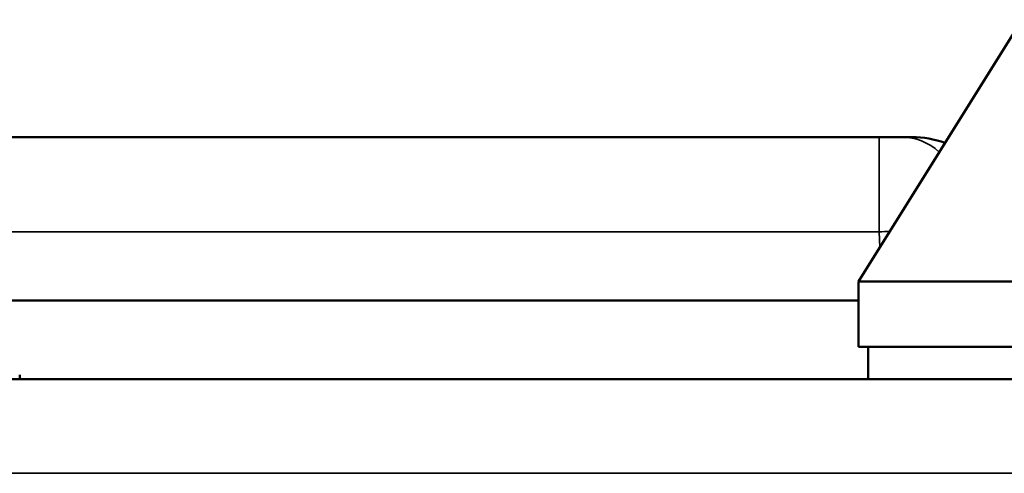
# Model space of a CAD drawing. Header units: inches. Extents: x 0 to 136, y 2 to 86.
# Tile 7 of 74: x 38.737 to 39.921, y 19.412 to 19.958. Entities that reach past the tile are written whole.
import ezdxf

# ---------------------------------------------------------------- set-up
doc = ezdxf.new("R2010")
doc.units = ezdxf.units.IN
doc.header["$LTSCALE"] = 4
doc.header["$MEASUREMENT"] = 0
doc.layers.add('Visible (ANSI)', color=7, linetype='Continuous', lineweight=50)
doc.layers.add('Visible Narrow (ANSI)', color=7, linetype='Continuous', lineweight=35)

msp = doc.modelspace()

# ---------------------------------------------------------------- linework, layer by layer
at = {"layer": 'Visible (ANSI)'}
for p, q in [((39.7455, 19.6428), (39.9423, 19.9578)), ((32.2013, 19.8164), (39.7705, 19.8164)), ((39.7983, 19.8164), (39.7705, 19.8164)), ((39.8099, 19.8164), (39.7983, 19.8164)), ((39.7455, 19.6428), (41.714, 19.6428)), ((39.7455, 19.5641), (39.7455, 19.6428)), ((39.7455, 19.6196), (32.1984, 19.6196)), ((39.7455, 19.5641), (41.714, 19.5641)), ((39.7573, 19.5641), (39.7573, 19.5251)), ((38.7373, 19.5251), (38.7373, 19.5301)), ((18.6592, 19.5251), (42.8154, 19.5251))]:
    msp.add_line(p, q, dxfattribs=at)
msp.add_arc((39.8099, 19.6983), 0.1181, 70.2989, 90, dxfattribs=at)
at = {"layer": 'Visible Narrow (ANSI)'}
for p, q in [((39.7705, 19.8164), (39.7705, 19.7024)), ((32.2013, 19.7024), (39.7705, 19.7024)), ((39.7712, 19.6839), (39.7705, 19.7024)), ((39.7726, 19.6428), (39.7726, 19.6428)), ((42.8547, 19.4117), (18.6199, 19.4117))]:
    msp.add_line(p, q, dxfattribs=at)
msp.add_ellipse((39.7983, 19.6983), major_axis=(0, 0.1181), ratio=0.707107, start_param=5.722984, end_param=6.283185, dxfattribs=at)
msp.add_open_spline([(39.783, 19.7028), (39.7788, 19.7027), (39.7747, 19.7025), (39.7705, 19.7024)], degree=3, dxfattribs=at)

doc.saveas('drawing.dxf')
